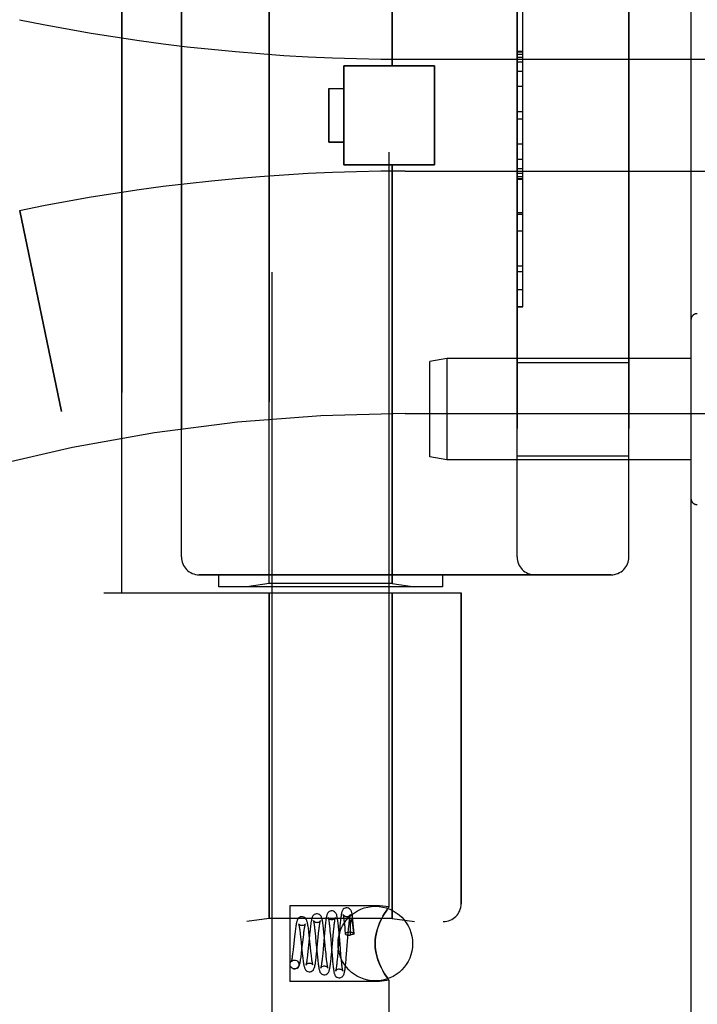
# Model space of a CAD drawing. Header units: inches. Extents: x 0 to 230, y 0 to 149.
# Tile 15 of 256: x 15.82 to 16.96, y 40.23 to 41.88. Entities that reach past the tile are written whole.
import ezdxf

# ---------------------------------------------------------------- set-up
doc = ezdxf.new("R2010")
doc.units = ezdxf.units.IN
doc.header["$LTSCALE"] = 12.648283
doc.header["$MEASUREMENT"] = 0
doc.linetypes.add('HIDDEN', pattern=[0.2, 0.1, -0.1])
doc.layers.get('0').update_dxf_attribs({"linetype": 'CONTINUOUS'})
doc.layers.add('LEFTHAND_DOOR_ASSEMBLY', color=7, linetype='CONTINUOUS')
doc.layers.add('RIGHTHAND_DOOR_ASSEMBLY', color=7, linetype='CONTINUOUS')

msp = doc.modelspace()

# ---------------------------------------------------------------- linework, layer by layer
at = {"color": 3, "linetype": 'Continuous'}
msp.add_line((16.9492, 108.7439), (16.9492, 36.9519), dxfattribs=at)
at = {"layer": 'LEFTHAND_DOOR_ASSEMBLY', "color": 8, "linetype": 'HIDDEN'}
for p, q in [((16.2472, 40.1949), (16.2472, 43.0429)), ((16.4432, 40.3964), (16.4432, 43.0429)), ((15.9952, 40.9229), (15.9952, 42.5229)), ((16.2422, 40.9382), (16.2422, 42.5077)), ((16.4482, 41.8059), (16.4482, 42.5077)), ((16.0952, 42.4629), (16.0952, 40.9829)), ((16.6577, 40.9829), (16.6577, 42.4629)), ((16.8452, 42.4629), (16.8452, 40.9829)), ((16.6677, 41.402), (16.6677, 42.0439)), ((16.6677, 41.8297), (16.6577, 41.8297)), ((16.6677, 41.8296), (16.6577, 41.8296)), ((16.6577, 41.8293), (16.6677, 41.8293)), ((16.3672, 41.8059), (16.5192, 41.8059)), ((16.3672, 41.6399), (16.3672, 41.8059)), ((16.4702, 41.8167), (17.4378, 41.8167)), ((16.5192, 41.6399), (16.5192, 41.8059)), ((16.3422, 41.7679), (16.3672, 41.7679)), ((16.3422, 41.7679), (16.3422, 41.6779)), ((16.6677, 41.7713), (16.6577, 41.7713)), ((16.6577, 41.7292), (16.6677, 41.7292)), ((16.3422, 41.6779), (16.3672, 41.6779)), ((16.6577, 41.6491), (16.6677, 41.6491)), ((16.3672, 41.6399), (16.5192, 41.6399)), ((16.4482, 40.9382), (16.4482, 41.6399)), ((16.4702, 41.6292), (17.4378, 41.6292)), ((16.6577, 41.6335), (16.6677, 41.6335)), ((16.6577, 41.6259), (16.6677, 41.6259)), ((16.6577, 41.6205), (16.6677, 41.6205)), ((16.6577, 41.6157), (16.6677, 41.6157)), ((15.8243, 41.5629), (15.8941, 41.2263)), ((16.6577, 41.5573), (16.6677, 41.5573)), ((16.6577, 41.431), (16.6677, 41.431)), ((16.6577, 41.402), (16.6677, 41.402)), ((16.9492, 41.3803), (16.9492, 41.0806)), ((16.5401, 41.3154), (16.5117, 41.3104)), ((16.5117, 41.1504), (16.5117, 41.3104)), ((16.9492, 41.3154), (16.5401, 41.3154)), ((16.5401, 41.3154), (16.5401, 41.1454)), ((16.6577, 41.3084), (16.8452, 41.3084)), ((16.4702, 41.2229), (17.8882, 41.2229)), ((16.5401, 41.1454), (16.5117, 41.1504)), ((16.9492, 41.1454), (16.5401, 41.1454)), ((16.6577, 41.1524), (16.8452, 41.1524)), ((16.8152, 40.9529), (16.1252, 40.9529)), ((16.1577, 40.9529), (16.1577, 40.9329)), ((16.5327, 40.9529), (16.5327, 40.9329)), ((16.5327, 40.9329), (16.1578, 40.9329)), ((16.2422, 40.9382), (16.2047, 40.9329)), ((16.4482, 40.9382), (16.2422, 40.9382)), ((16.4482, 40.9382), (16.4857, 40.9329)), ((15.9652, 40.9229), (16.564, 40.9229)), ((16.2422, 40.9229), (16.2422, 40.377)), ((16.4482, 40.9229), (16.4482, 40.377)), ((16.564, 40.9229), (16.564, 40.4017)), ((16.4272, 40.3984), (16.2772, 40.3984)), ((16.2772, 40.3984), (16.2772, 40.2714)), ((16.4432, 40.3964), (16.4272, 40.3984)), ((14.4702, 40.3717), (16.534, 40.3717)), ((16.2422, 40.377), (16.2047, 40.3717)), ((16.4482, 40.377), (16.2422, 40.377)), ((16.3681, 40.3703), (16.3685, 40.3664)), ((16.4272, 40.3689), (16.4301, 40.3752)), ((16.4482, 40.377), (16.4857, 40.3717)), ((16.3095, 40.3489), (16.3089, 40.3542)), ((16.319, 40.3563), (16.3194, 40.352)), ((16.3252, 40.3522), (16.3256, 40.3563)), ((16.3341, 40.3543), (16.3336, 40.3594)), ((16.3347, 40.3489), (16.3341, 40.3543)), ((16.3356, 40.3579), (16.335, 40.3522)), ((16.3434, 40.3642), (16.3438, 40.3602)), ((16.3438, 40.3602), (16.3442, 40.3559)), ((16.3442, 40.3559), (16.3449, 40.3487)), ((16.3496, 40.3477), (16.3502, 40.355)), ((16.3502, 40.355), (16.3507, 40.3594)), ((16.3601, 40.3545), (16.3574, 40.3204)), ((16.359, 40.3581), (16.3585, 40.3631)), ((16.3595, 40.3526), (16.359, 40.3581)), ((16.3606, 40.3602), (16.3601, 40.3545)), ((16.3685, 40.3664), (16.3689, 40.3622)), ((16.3689, 40.3622), (16.3693, 40.3577)), ((16.3693, 40.3577), (16.3698, 40.3514)), ((16.3749, 40.3531), (16.3755, 40.3596)), ((16.3755, 40.3596), (16.3758, 40.3637)), ((16.3758, 40.3637), (16.3762, 40.3674)), ((16.378, 40.3605), (16.3779, 40.358)), ((16.3779, 40.358), (16.3779, 40.3551)), ((16.3779, 40.3551), (16.3779, 40.3529)), ((16.3781, 40.3665), (16.378, 40.3655)), ((16.378, 40.3655), (16.378, 40.3645)), ((16.378, 40.3645), (16.378, 40.3633)), ((16.378, 40.3633), (16.378, 40.362)), ((16.378, 40.362), (16.378, 40.3605)), ((16.3782, 40.3681), (16.3781, 40.3673)), ((16.3781, 40.3673), (16.3781, 40.3665)), ((16.3782, 40.3687), (16.3782, 40.3681)), ((16.3829, 40.3633), (16.3827, 40.3646)), ((16.3831, 40.3617), (16.3829, 40.3633)), ((16.3833, 40.36), (16.3831, 40.3617)), ((16.3838, 40.363), (16.3833, 40.3682)), ((16.3836, 40.3581), (16.3833, 40.36)), ((16.3838, 40.3559), (16.3836, 40.3581)), ((16.3842, 40.3574), (16.3838, 40.363)), ((16.3841, 40.3535), (16.3838, 40.3559)), ((16.3847, 40.3515), (16.3842, 40.3574)), ((16.2848, 40.3462), (16.283, 40.33)), ((16.2943, 40.3511), (16.2949, 40.346)), ((16.2949, 40.346), (16.2958, 40.3374)), ((16.2958, 40.3374), (16.2967, 40.3282)), ((16.2973, 40.3248), (16.2997, 40.3459)), ((16.2997, 40.3459), (16.3002, 40.3504)), ((16.3099, 40.3492), (16.3077, 40.3266)), ((16.3101, 40.3433), (16.3095, 40.3489)), ((16.3116, 40.3292), (16.3101, 40.3433)), ((16.3194, 40.352), (16.3199, 40.3473)), ((16.3199, 40.3473), (16.3208, 40.3369)), ((16.3223, 40.3227), (16.3245, 40.3454)), ((16.3245, 40.3454), (16.3252, 40.3522)), ((16.335, 40.3522), (16.3328, 40.3262)), ((16.3357, 40.3379), (16.3347, 40.3489)), ((16.3369, 40.3248), (16.3357, 40.3379)), ((16.3474, 40.3224), (16.3496, 40.3477)), ((16.3605, 40.3409), (16.3595, 40.3526)), ((16.3617, 40.3262), (16.3605, 40.3409)), ((16.3721, 40.3173), (16.3749, 40.3531)), ((16.3772, 40.3492), (16.378, 40.3492)), ((16.3779, 40.3529), (16.378, 40.3492)), ((16.3844, 40.3508), (16.3841, 40.3535)), ((16.283, 40.33), (16.2824, 40.325)), ((16.2967, 40.3282), (16.2977, 40.3192)), ((16.3077, 40.3266), (16.3072, 40.3215)), ((16.3124, 40.3215), (16.3116, 40.3292)), ((16.3208, 40.3369), (16.3216, 40.3284)), ((16.3216, 40.3284), (16.3227, 40.3172)), ((16.3217, 40.3176), (16.3223, 40.3227)), ((16.3328, 40.3262), (16.3321, 40.3185)), ((16.3376, 40.3177), (16.3369, 40.3248)), ((16.3467, 40.3265), (16.3477, 40.315)), ((16.3469, 40.3168), (16.3474, 40.3224)), ((16.3626, 40.3155), (16.3617, 40.3262)), ((16.2847, 40.3074), (16.2861, 40.3073)), ((16.2849, 40.3074), (16.2861, 40.3073)), ((16.2977, 40.3192), (16.2983, 40.3137)), ((16.3227, 40.3172), (16.3232, 40.3119)), ((16.3232, 40.3119), (16.3237, 40.307)), ((16.3321, 40.3185), (16.3316, 40.3137)), ((16.338, 40.3134), (16.3376, 40.3177)), ((16.3384, 40.3093), (16.338, 40.3134)), ((16.3477, 40.315), (16.3482, 40.3094)), ((16.3482, 40.3094), (16.3487, 40.3042)), ((16.3567, 40.313), (16.3563, 40.3085)), ((16.3574, 40.3204), (16.3567, 40.313)), ((16.363, 40.3107), (16.3626, 40.3155)), ((16.3635, 40.3062), (16.363, 40.3107)), ((16.3639, 40.3023), (16.3635, 40.3062)), ((16.3716, 40.3119), (16.3721, 40.3173)), ((16.2833, 40.2926), (16.2848, 40.2924)), ((16.2847, 40.2924), (16.2833, 40.2926)), ((16.4301, 40.2947), (16.4272, 40.301)), ((16.4272, 40.2714), (16.2772, 40.2714)), ((16.4432, 40.2735), (16.4272, 40.2714)), ((16.4429, 40.2739), (16.4432, 40.2735)), ((16.4432, 40.1949), (16.4432, 40.2735))]:
    msp.add_line(p, q, dxfattribs=at)
for points in [[(16.3473, 40.3899), (16.3465, 40.3899), (16.3446, 40.3895), (16.343, 40.3886), (16.3416, 40.3875), (16.3407, 40.3864), (16.34, 40.3852), (16.3395, 40.3842), (16.3392, 40.3832), (16.3389, 40.3821), (16.3386, 40.3809), (16.3383, 40.3796), (16.338, 40.3781), (16.3377, 40.3765), (16.3375, 40.3747), (16.3372, 40.3728), (16.3369, 40.3707), (16.3367, 40.3684), (16.3364, 40.3659), (16.3361, 40.3634), (16.3356, 40.3579)], [(16.3585, 40.3631), (16.3583, 40.3655), (16.358, 40.3678), (16.3578, 40.3699), (16.3575, 40.3719), (16.3573, 40.3737), (16.357, 40.3754), (16.3568, 40.377), (16.3565, 40.3784), (16.3563, 40.3797), (16.356, 40.3809), (16.3558, 40.382), (16.3555, 40.383), (16.3552, 40.384), (16.3547, 40.385), (16.3541, 40.3861), (16.3532, 40.3872), (16.3519, 40.3884), (16.3502, 40.3894), (16.3483, 40.3899), (16.3473, 40.3899)], [(16.3723, 40.3949), (16.3715, 40.3949), (16.3696, 40.3944), (16.3679, 40.3936), (16.3666, 40.3925), (16.3657, 40.3914), (16.3651, 40.3903), (16.3646, 40.3893), (16.3643, 40.3884), (16.364, 40.3874), (16.3637, 40.3863), (16.3635, 40.3852), (16.3632, 40.3839), (16.363, 40.3825), (16.3628, 40.3809), (16.3625, 40.3792), (16.3623, 40.3773), (16.362, 40.3753), (16.3618, 40.3731), (16.3615, 40.3708), (16.3613, 40.3683), (16.361, 40.3657), (16.3606, 40.3602)], [(16.3833, 40.3682), (16.3831, 40.3706), (16.3828, 40.3729), (16.3826, 40.375), (16.3824, 40.377), (16.3821, 40.3789), (16.3819, 40.3806), (16.3817, 40.3822), (16.3814, 40.3836), (16.3812, 40.3849), (16.3809, 40.386), (16.3807, 40.3871), (16.3804, 40.3881), (16.3801, 40.3891), (16.3797, 40.39), (16.3791, 40.3911), (16.3782, 40.3922), (16.3769, 40.3934), (16.3752, 40.3943), (16.3733, 40.3949), (16.3723, 40.3949)], [(16.4429, 40.396), (16.442, 40.3947), (16.4404, 40.3925), (16.4384, 40.3895), (16.4358, 40.3855), (16.433, 40.3807), (16.4301, 40.3752), (16.4272, 40.3689)], [(16.433, 40.3807), (16.4358, 40.3855), (16.4384, 40.3895), (16.4404, 40.3925)], [(16.442, 40.3947), (16.4429, 40.396), (16.4432, 40.3964)], [(16.2973, 40.3799), (16.2966, 40.3799), (16.2947, 40.3795), (16.293, 40.3787), (16.2917, 40.3776), (16.2907, 40.3764), (16.29, 40.3753), (16.2895, 40.3743), (16.2891, 40.3732), (16.2887, 40.3721), (16.2884, 40.3709), (16.2881, 40.3696), (16.2878, 40.3682), (16.2875, 40.3666), (16.2872, 40.3649), (16.2869, 40.363), (16.2866, 40.3609), (16.2863, 40.3588), (16.286, 40.3564), (16.2857, 40.354), (16.2854, 40.3515), (16.2848, 40.3462)], [(16.3089, 40.3542), (16.3086, 40.3566), (16.3083, 40.359), (16.308, 40.3612), (16.3077, 40.3633), (16.3074, 40.3653), (16.3071, 40.3671), (16.3067, 40.3687), (16.3064, 40.3701), (16.3061, 40.3714), (16.3057, 40.3727), (16.3053, 40.3738), (16.3049, 40.3749), (16.3042, 40.3761), (16.3033, 40.3773), (16.3019, 40.3784), (16.3002, 40.3794), (16.2982, 40.3799), (16.2973, 40.3799)], [(16.3223, 40.3849), (16.3215, 40.3849), (16.3197, 40.3845), (16.318, 40.3836), (16.3166, 40.3825), (16.3156, 40.3813), (16.3149, 40.3801), (16.3144, 40.379), (16.314, 40.3778), (16.3137, 40.3765), (16.3133, 40.3751), (16.313, 40.3735), (16.3127, 40.3718), (16.3124, 40.3698), (16.312, 40.3677), (16.3117, 40.3653), (16.3114, 40.3629), (16.3111, 40.3603), (16.3108, 40.3576), (16.3105, 40.3549), (16.3099, 40.3492)], [(16.3223, 40.3699), (16.3214, 40.37), (16.3197, 40.3705), (16.3182, 40.3713), (16.3172, 40.3722), (16.3167, 40.3728), (16.3164, 40.3733), (16.3164, 40.3734), (16.3164, 40.3734)], [(16.3164, 40.3734), (16.3164, 40.3733), (16.3165, 40.3731), (16.3166, 40.3726), (16.3168, 40.372), (16.3169, 40.3712), (16.3171, 40.3703), (16.3173, 40.3692), (16.3175, 40.368), (16.3177, 40.3667), (16.3179, 40.3653), (16.3181, 40.3637), (16.3183, 40.362), (16.3185, 40.3602), (16.3187, 40.3583), (16.319, 40.3563)], [(16.3336, 40.3594), (16.3333, 40.3619), (16.333, 40.3642), (16.3328, 40.3664), (16.3325, 40.3684), (16.3322, 40.3703), (16.3319, 40.3721), (16.3316, 40.3737), (16.3313, 40.3751), (16.331, 40.3764), (16.3307, 40.3777), (16.3303, 40.3788), (16.3298, 40.3799), (16.3292, 40.381), (16.3283, 40.3822), (16.3269, 40.3834), (16.3252, 40.3844), (16.3233, 40.3849), (16.3223, 40.3849)], [(16.3282, 40.373), (16.3282, 40.3732), (16.3283, 40.3734), (16.3282, 40.3733), (16.3281, 40.373), (16.3277, 40.3724), (16.327, 40.3718), (16.326, 40.371), (16.3248, 40.3704), (16.3233, 40.37), (16.3223, 40.3699)], [(16.3256, 40.3563), (16.3261, 40.3601), (16.3263, 40.3618), (16.3265, 40.3634), (16.3267, 40.365), (16.3269, 40.3664), (16.3271, 40.3677), (16.3273, 40.3689), (16.3275, 40.3699), (16.3276, 40.3709), (16.3278, 40.3717), (16.328, 40.3724), (16.3281, 40.3729), (16.3282, 40.373)], [(16.3473, 40.3749), (16.3463, 40.375), (16.3446, 40.3755), (16.3431, 40.3764), (16.3421, 40.3773), (16.3416, 40.378), (16.3413, 40.3784), (16.3412, 40.3786), (16.3413, 40.3785)], [(16.3413, 40.3785), (16.3413, 40.3785), (16.3413, 40.3782), (16.3415, 40.3778), (16.3416, 40.3772), (16.3417, 40.3765), (16.3419, 40.3756), (16.3421, 40.3746), (16.3423, 40.3735), (16.3424, 40.3722), (16.3426, 40.3709), (16.3428, 40.3694), (16.343, 40.3677), (16.3432, 40.366), (16.3434, 40.3642)], [(16.3533, 40.3782), (16.3533, 40.3784), (16.3534, 40.3785), (16.3533, 40.3784), (16.3532, 40.3781), (16.3528, 40.3776), (16.3521, 40.3768), (16.3511, 40.3761), (16.3498, 40.3754), (16.3484, 40.375), (16.3473, 40.3749)], [(16.3507, 40.3594), (16.3511, 40.3635), (16.3513, 40.3654), (16.3515, 40.3671), (16.3517, 40.3688), (16.3519, 40.3703), (16.3521, 40.3717), (16.3523, 40.373), (16.3525, 40.3742), (16.3526, 40.3753), (16.3528, 40.3762), (16.353, 40.377), (16.3531, 40.3776), (16.3532, 40.3781), (16.3533, 40.3782)], [(16.3723, 40.3799), (16.3713, 40.38), (16.3695, 40.3805), (16.3681, 40.3814), (16.3671, 40.3823), (16.3665, 40.383), (16.3662, 40.3835), (16.3662, 40.3837)], [(16.3662, 40.3837), (16.3662, 40.3836), (16.3662, 40.3834), (16.3663, 40.383), (16.3664, 40.3825), (16.3666, 40.3819), (16.3667, 40.3811), (16.3669, 40.3801), (16.367, 40.3791), (16.3672, 40.3779), (16.3674, 40.3766), (16.3676, 40.3752), (16.3677, 40.3737), (16.3679, 40.372), (16.3681, 40.3703)], [(16.3784, 40.3834), (16.3784, 40.3836), (16.3785, 40.3836), (16.3784, 40.3835), (16.3782, 40.3832), (16.3778, 40.3826), (16.3772, 40.3819), (16.3762, 40.3811), (16.3749, 40.3805), (16.3734, 40.38), (16.3723, 40.3799)], [(16.3762, 40.3674), (16.3765, 40.3709), (16.3767, 40.3725), (16.3769, 40.374), (16.377, 40.3754), (16.3772, 40.3767), (16.3774, 40.3779), (16.3775, 40.379), (16.3777, 40.38), (16.3778, 40.3809), (16.378, 40.3817), (16.3781, 40.3824), (16.3783, 40.3829), (16.3784, 40.3833), (16.3784, 40.3834)], [(16.3827, 40.3646), (16.3826, 40.3653), (16.3825, 40.3659), (16.3824, 40.3664), (16.3823, 40.3669), (16.3823, 40.3674), (16.3822, 40.3679), (16.3821, 40.3683), (16.382, 40.3688), (16.3819, 40.3691), (16.3819, 40.3695), (16.3818, 40.3699), (16.3817, 40.3702), (16.3817, 40.3705), (16.3816, 40.3708), (16.3815, 40.3711), (16.3815, 40.3713), (16.3814, 40.3716), (16.3813, 40.3718), (16.3813, 40.372), (16.3812, 40.3723), (16.3812, 40.3725), (16.3811, 40.3727), (16.381, 40.3729), (16.381, 40.3731), (16.3809, 40.3733), (16.3808, 40.3734), (16.3808, 40.3736), (16.3807, 40.3738), (16.3806, 40.3739), (16.3806, 40.3741), (16.3805, 40.3742), (16.3804, 40.3743), (16.3803, 40.3745), (16.3803, 40.3746), (16.3802, 40.3747), (16.3801, 40.3748), (16.38, 40.3748), (16.38, 40.3749), (16.3799, 40.375), (16.3798, 40.375), (16.3797, 40.375), (16.3795, 40.375), (16.3794, 40.3749), (16.3793, 40.3747), (16.3791, 40.3746), (16.3791, 40.3744), (16.379, 40.3742), (16.3789, 40.374), (16.3789, 40.3739), (16.3788, 40.3737), (16.3788, 40.3736), (16.3788, 40.3734), (16.3787, 40.3733), (16.3787, 40.3732), (16.3787, 40.373), (16.3786, 40.3729), (16.3786, 40.3728), (16.3786, 40.3726), (16.3786, 40.3725), (16.3786, 40.3724), (16.3785, 40.3723), (16.3785, 40.3721), (16.3785, 40.372), (16.3785, 40.3719), (16.3785, 40.3717), (16.3784, 40.3716), (16.3784, 40.3714), (16.3784, 40.3712), (16.3784, 40.3711), (16.3784, 40.3709), (16.3783, 40.3707), (16.3783, 40.3705), (16.3783, 40.3703), (16.3783, 40.3701), (16.3783, 40.3698), (16.3782, 40.3696), (16.3782, 40.3693), (16.3782, 40.3687)], [(16.2973, 40.365), (16.2964, 40.365), (16.2948, 40.3655), (16.2934, 40.3662), (16.2924, 40.367), (16.2918, 40.3677), (16.2916, 40.3681), (16.2915, 40.3683), (16.2915, 40.3682)], [(16.2915, 40.3682), (16.2916, 40.3682), (16.2917, 40.3678), (16.2918, 40.3672), (16.292, 40.3664), (16.2922, 40.3654), (16.2925, 40.3642), (16.2927, 40.3628), (16.293, 40.3613), (16.2932, 40.3595), (16.2935, 40.3577), (16.2937, 40.3556), (16.294, 40.3534), (16.2943, 40.3511)], [(16.303, 40.3678), (16.3031, 40.368), (16.3031, 40.3682), (16.3031, 40.3682), (16.303, 40.3679), (16.3026, 40.3674), (16.3019, 40.3667), (16.3008, 40.3659), (16.2995, 40.3653), (16.298, 40.365), (16.2974, 40.365)], [(16.3002, 40.3504), (16.3007, 40.3546), (16.301, 40.3565), (16.3012, 40.3583), (16.3015, 40.3599), (16.3017, 40.3615), (16.3019, 40.3629), (16.3022, 40.3641), (16.3024, 40.3652), (16.3026, 40.3662), (16.3028, 40.367), (16.3029, 40.3676), (16.303, 40.3678)], [(16.3772, 40.3538), (16.3753, 40.3537), (16.3735, 40.3535), (16.372, 40.3531), (16.3708, 40.3526), (16.37, 40.3521), (16.3698, 40.3515), (16.3698, 40.3514)], [(16.3847, 40.3515), (16.3846, 40.3518), (16.3842, 40.3524), (16.3833, 40.3528), (16.3821, 40.3532), (16.3807, 40.3535), (16.379, 40.3537), (16.3772, 40.3538)], [(16.4272, 40.301), (16.4247, 40.3076), (16.4227, 40.3144), (16.4211, 40.3212), (16.4202, 40.3282), (16.4199, 40.3351), (16.4202, 40.342), (16.4212, 40.3488), (16.4227, 40.3556), (16.4248, 40.3623), (16.4272, 40.3689)], [(16.4272, 40.3689), (16.4256, 40.3646), (16.424, 40.3602), (16.4227, 40.3556), (16.4216, 40.3508), (16.4207, 40.3457), (16.4201, 40.3404), (16.4199, 40.335), (16.4201, 40.3296), (16.4207, 40.3243), (16.4216, 40.3191), (16.4227, 40.3143), (16.424, 40.3097), (16.4256, 40.3053), (16.4272, 40.301)], [(16.3449, 40.3487), (16.346, 40.3352), (16.3462, 40.3323), (16.3467, 40.3265)], [(16.3698, 40.3514), (16.37, 40.3509), (16.3708, 40.3503), (16.372, 40.3498), (16.3735, 40.3495), (16.3753, 40.3492), (16.3772, 40.3492)], [(16.3844, 40.3508), (16.3827, 40.3504), (16.3811, 40.35), (16.3795, 40.3496), (16.378, 40.3492)], [(16.3844, 40.3508), (16.3847, 40.3513), (16.3847, 40.3515)], [(16.2824, 40.325), (16.2819, 40.3204), (16.2816, 40.3183), (16.2813, 40.3163), (16.2811, 40.3144), (16.2808, 40.3127), (16.2806, 40.3111), (16.2803, 40.3096), (16.2801, 40.3083), (16.2799, 40.3071), (16.2796, 40.3061), (16.2794, 40.3053), (16.2793, 40.3047), (16.2791, 40.3043), (16.2791, 40.3043)], [(16.2848, 40.2924), (16.2857, 40.2925), (16.2877, 40.293), (16.2894, 40.2939), (16.2908, 40.2951), (16.2918, 40.2964), (16.2924, 40.2976), (16.2929, 40.2987), (16.2934, 40.2999), (16.2937, 40.3012), (16.2941, 40.3026), (16.2944, 40.3042), (16.2948, 40.306), (16.2951, 40.3079), (16.2954, 40.3099), (16.2957, 40.3121), (16.2961, 40.3145), (16.2964, 40.3169), (16.2967, 40.3195), (16.2973, 40.3248)], [(16.3072, 40.3215), (16.3067, 40.3167), (16.3064, 40.3145), (16.3062, 40.3124), (16.3059, 40.3104), (16.3057, 40.3085), (16.3054, 40.3068), (16.3052, 40.3053), (16.305, 40.3038), (16.3048, 40.3026), (16.3046, 40.3015), (16.3044, 40.3006), (16.3042, 40.2999), (16.3041, 40.2997)], [(16.3132, 40.3146), (16.3126, 40.3191), (16.3124, 40.3215)], [(16.2833, 40.2926), (16.2828, 40.2927), (16.281, 40.2935), (16.2795, 40.2947), (16.2783, 40.2962), (16.2775, 40.298), (16.2773, 40.2999), (16.2775, 40.3019), (16.2783, 40.3037), (16.2795, 40.3052), (16.281, 40.3064), (16.2828, 40.3071), (16.2847, 40.3074)], [(16.2791, 40.3043), (16.2791, 40.3042), (16.2791, 40.3043), (16.2794, 40.3047), (16.28, 40.3054), (16.281, 40.3062), (16.2823, 40.3069), (16.284, 40.3074), (16.2849, 40.3074)], [(16.2861, 40.3073), (16.2867, 40.3071), (16.2885, 40.3064), (16.29, 40.3052), (16.2912, 40.3037), (16.292, 40.3019), (16.2922, 40.2999), (16.292, 40.298), (16.2912, 40.2962), (16.29, 40.2947), (16.2885, 40.2935), (16.2867, 40.2927), (16.2847, 40.2924)], [(16.2983, 40.3137), (16.2986, 40.3111), (16.2989, 40.3087), (16.2992, 40.3065), (16.2995, 40.3044), (16.2998, 40.3025), (16.3001, 40.3008), (16.3004, 40.2992), (16.3007, 40.2978), (16.301, 40.2965), (16.3013, 40.2953), (16.3016, 40.2942), (16.302, 40.2932), (16.3025, 40.2921), (16.3032, 40.291), (16.3042, 40.2898), (16.3056, 40.2887), (16.3073, 40.2879), (16.3091, 40.2875), (16.3098, 40.2874)], [(16.3098, 40.2874), (16.3108, 40.2875), (16.3127, 40.288), (16.3144, 40.289), (16.3158, 40.2901), (16.3167, 40.2913), (16.3174, 40.2925), (16.3179, 40.2937), (16.3183, 40.295), (16.3187, 40.2964), (16.319, 40.2981), (16.3194, 40.2998), (16.3197, 40.3018), (16.32, 40.3038), (16.3203, 40.3059), (16.3206, 40.3081), (16.3209, 40.3104), (16.3212, 40.3127), (16.3217, 40.3176)], [(16.3157, 40.2991), (16.3156, 40.2992), (16.3155, 40.2996), (16.3154, 40.3002), (16.3152, 40.301), (16.315, 40.3019), (16.3148, 40.303), (16.3146, 40.3042), (16.3144, 40.3056), (16.3141, 40.3072), (16.3139, 40.3088), (16.3136, 40.3106), (16.3134, 40.3126), (16.3132, 40.3146)], [(16.3237, 40.307), (16.324, 40.3047), (16.3242, 40.3026), (16.3245, 40.3005), (16.3248, 40.2986), (16.325, 40.2969), (16.3253, 40.2953), (16.3255, 40.2938), (16.3258, 40.2925), (16.3261, 40.2913), (16.3264, 40.2902), (16.3267, 40.2892), (16.327, 40.2882), (16.3275, 40.2871), (16.3282, 40.286), (16.3292, 40.2848), (16.3305, 40.2837), (16.3322, 40.2829), (16.3341, 40.2825), (16.3348, 40.2824)], [(16.3316, 40.3137), (16.3312, 40.3094), (16.3309, 40.3074), (16.3307, 40.3055), (16.3305, 40.3038), (16.3303, 40.3021), (16.3301, 40.3006), (16.3299, 40.2992), (16.3297, 40.298), (16.3295, 40.2969), (16.3293, 40.296), (16.3291, 40.2952), (16.329, 40.2946), (16.329, 40.2944)], [(16.3348, 40.2824), (16.3358, 40.2825), (16.3377, 40.283), (16.3394, 40.284), (16.3408, 40.2852), (16.3417, 40.2863), (16.3423, 40.2875), (16.3427, 40.2885), (16.3431, 40.2896), (16.3434, 40.2907), (16.3437, 40.2919), (16.344, 40.2932), (16.3442, 40.2946), (16.3445, 40.2962), (16.3448, 40.298), (16.345, 40.2999), (16.3453, 40.3019), (16.3455, 40.3041), (16.3458, 40.3064), (16.3461, 40.3088), (16.3463, 40.3114), (16.3469, 40.3168)], [(16.3408, 40.2939), (16.3408, 40.2941), (16.3407, 40.2944), (16.3405, 40.2949), (16.3404, 40.2956), (16.3402, 40.2964), (16.34, 40.2974), (16.3399, 40.2985), (16.3397, 40.2997), (16.3395, 40.301), (16.3393, 40.3025), (16.3391, 40.304), (16.3389, 40.3057), (16.3386, 40.3075), (16.3384, 40.3093)], [(16.3487, 40.3042), (16.3489, 40.3017), (16.3492, 40.2993), (16.3495, 40.2971), (16.3497, 40.2951), (16.35, 40.2932), (16.3502, 40.2914), (16.3505, 40.2899), (16.3507, 40.2885), (16.3509, 40.2872), (16.3512, 40.2861), (16.3515, 40.285), (16.3518, 40.284), (16.3521, 40.2831), (16.3526, 40.2821), (16.3532, 40.281), (16.3541, 40.2799), (16.3555, 40.2788), (16.3572, 40.2779), (16.359, 40.2775), (16.3598, 40.2774)], [(16.3563, 40.3085), (16.3559, 40.3044), (16.3557, 40.3025), (16.3556, 40.3007), (16.3554, 40.299), (16.3552, 40.2975), (16.355, 40.296), (16.3548, 40.2947), (16.3546, 40.2934), (16.3545, 40.2923), (16.3543, 40.2914), (16.3541, 40.2905), (16.354, 40.2898), (16.3539, 40.2893), (16.3538, 40.2892)], [(16.3598, 40.2774), (16.3608, 40.2775), (16.3627, 40.278), (16.3644, 40.279), (16.3657, 40.2801), (16.3666, 40.2813), (16.3672, 40.2824), (16.3676, 40.2833), (16.3679, 40.2843), (16.3682, 40.2853), (16.3685, 40.2864), (16.3687, 40.2876), (16.369, 40.2889), (16.3692, 40.2903), (16.3695, 40.2919), (16.3697, 40.2936), (16.3699, 40.2955), (16.3702, 40.2975), (16.3704, 40.2996), (16.3707, 40.3019), (16.3709, 40.3043), (16.3711, 40.3067), (16.3716, 40.3119)], [(16.3041, 40.2997), (16.304, 40.2994), (16.3039, 40.2991), (16.3039, 40.299), (16.3041, 40.2993), (16.3045, 40.2999), (16.3052, 40.3006), (16.3063, 40.3014), (16.3077, 40.3021), (16.3092, 40.3024), (16.3098, 40.3024)], [(16.3098, 40.3024), (16.3108, 40.3024), (16.3122, 40.302), (16.3134, 40.3014), (16.3144, 40.3007), (16.3151, 40.3), (16.3155, 40.2994), (16.3157, 40.2991), (16.3157, 40.2991)], [(16.329, 40.2944), (16.3289, 40.2941), (16.3288, 40.2939), (16.329, 40.2942), (16.3293, 40.2948), (16.33, 40.2955), (16.3312, 40.2964), (16.3326, 40.297), (16.3342, 40.2974), (16.3348, 40.2974)], [(16.3348, 40.2974), (16.3359, 40.2973), (16.3373, 40.2969), (16.3386, 40.2963), (16.3396, 40.2956), (16.3402, 40.2949), (16.3406, 40.2943), (16.3408, 40.294), (16.3408, 40.2939)], [(16.3538, 40.2892), (16.3538, 40.289), (16.3537, 40.2888), (16.3537, 40.2888), (16.3539, 40.2891), (16.3542, 40.2897), (16.3549, 40.2904), (16.356, 40.2913), (16.3574, 40.292), (16.3591, 40.2924), (16.3598, 40.2924)], [(16.3598, 40.2924), (16.3609, 40.2923), (16.3624, 40.2919), (16.3636, 40.2913), (16.3646, 40.2905), (16.3653, 40.2898), (16.3657, 40.2892), (16.3659, 40.2889), (16.3659, 40.2888)], [(16.3659, 40.2888), (16.3659, 40.2888), (16.3659, 40.2889), (16.3658, 40.2892), (16.3657, 40.2897), (16.3655, 40.2903), (16.3654, 40.2911), (16.3652, 40.2921), (16.365, 40.2932), (16.3648, 40.2944), (16.3647, 40.2957), (16.3645, 40.2972), (16.3643, 40.2988), (16.3641, 40.3005), (16.3639, 40.3023)], [(16.4272, 40.301), (16.4301, 40.2947), (16.433, 40.2892), (16.4358, 40.2844), (16.4384, 40.2804), (16.4404, 40.2774)], [(16.4432, 40.2735), (16.4429, 40.2739), (16.442, 40.2752), (16.4404, 40.2774), (16.4384, 40.2804), (16.4358, 40.2844), (16.433, 40.2892)]]:
    msp.add_lwpolyline(points, dxfattribs=at)
msp.add_circle((16.4202, 40.3349), 0.0625, dxfattribs=at)
for centre, radius, start, end in [((16.4702, 44.9981), 3.1814, 258.2843, 270), ((16.4702, 38.4478), 3.1814, 90, 101.7157), ((16.9592, 41.3803), 0.01, 86.7754, 180), ((16.4702, 38.4478), 2.7751, 90, 136.1116), ((16.9592, 41.0806), 0.01, 180, 273.2246), ((16.1252, 40.9829), 0.03, 180, 270), ((16.6877, 40.9829), 0.03, 180, 270), ((16.8152, 40.9829), 0.03, 270, 360), ((16.534, 40.4017), 0.03, 270, 360)]:
    msp.add_arc(centre, radius, start, end, dxfattribs=at)
at = {"layer": 'RIGHTHAND_DOOR_ASSEMBLY', "color": 8, "linetype": 'HIDDEN'}
for p, q in [((15.9952, 42.5229), (15.9952, 40.9229)), ((16.2422, 42.5077), (16.2422, 40.9382)), ((16.4482, 42.5077), (16.4482, 41.8059)), ((16.0952, 40.9829), (16.0952, 42.4629)), ((16.6577, 42.4629), (16.6577, 40.9829)), ((16.8452, 40.9829), (16.8452, 42.4629)), ((16.6677, 41.402), (16.6677, 42.0439)), ((16.6577, 41.8302), (16.6677, 41.8302)), ((16.6577, 41.8254), (16.6677, 41.8254)), ((16.5192, 41.8059), (16.3672, 41.8059)), ((16.3672, 41.8059), (16.3672, 41.6399)), ((16.4702, 41.8167), (17.4378, 41.8167)), ((16.5192, 41.8059), (16.5192, 41.6399)), ((16.6577, 41.82), (16.6677, 41.82)), ((16.6577, 41.8124), (16.6677, 41.8124)), ((16.6577, 41.7968), (16.6677, 41.7968)), ((16.3422, 41.7679), (16.3672, 41.7679)), ((16.3422, 41.6779), (16.3422, 41.7679)), ((16.6577, 41.7167), (16.6677, 41.7167)), ((16.3672, 41.6779), (16.3422, 41.6779)), ((16.6677, 41.6745), (16.6577, 41.6745)), ((16.5192, 41.6399), (16.3672, 41.6399)), ((16.4482, 41.6399), (16.4482, 40.9382)), ((16.4702, 41.6292), (17.4378, 41.6292)), ((16.6577, 41.6166), (16.6677, 41.6166)), ((16.6677, 41.6163), (16.6577, 41.6163)), ((16.6677, 41.6161), (16.6577, 41.6161)), ((15.8941, 41.2263), (15.8243, 41.5629)), ((16.6677, 41.5596), (16.6577, 41.5596)), ((16.6577, 41.5293), (16.6677, 41.5293)), ((16.6577, 41.4705), (16.6677, 41.4705)), ((16.6677, 41.4603), (16.6577, 41.4603)), ((16.6577, 41.4022), (16.6677, 41.4022)), ((16.6677, 41.402), (16.6577, 41.402)), ((16.6577, 41.3084), (16.8452, 41.3084)), ((16.4702, 41.2229), (17.8882, 41.2229)), ((16.6577, 41.1524), (16.8452, 41.1524)), ((16.1252, 40.9529), (16.8152, 40.9529)), ((16.1577, 40.9529), (16.1577, 40.9329)), ((16.5327, 40.9529), (16.5327, 40.9329)), ((16.5327, 40.9329), (16.1578, 40.9329)), ((16.2422, 40.9382), (16.2047, 40.9329)), ((16.4482, 40.9382), (16.2422, 40.9382)), ((16.4482, 40.9382), (16.4857, 40.9329)), ((15.9652, 40.9229), (16.564, 40.9229)), ((16.2422, 40.377), (16.2422, 40.9229)), ((16.4482, 40.377), (16.4482, 40.9229)), ((16.564, 40.4017), (16.564, 40.9229)), ((14.4702, 40.3717), (16.534, 40.3717)), ((16.2422, 40.377), (16.2047, 40.3717)), ((16.4482, 40.377), (16.2422, 40.377)), ((16.4482, 40.377), (16.4857, 40.3717))]:
    msp.add_line(p, q, dxfattribs=at)
for centre, radius, start, end in [((16.4702, 44.9981), 3.1814, 258.2843, 270), ((16.4702, 38.4478), 3.1814, 90, 101.7157), ((16.4702, 38.4478), 2.7751, 90, 136.1116), ((16.1252, 40.9829), 0.03, 180, 270), ((16.6877, 40.9829), 0.03, 180, 270), ((16.8152, 40.9829), 0.03, 270, 360), ((16.534, 40.4017), 0.03, 270, 360)]:
    msp.add_arc(centre, radius, start, end, dxfattribs=at)

doc.saveas('drawing.dxf')
